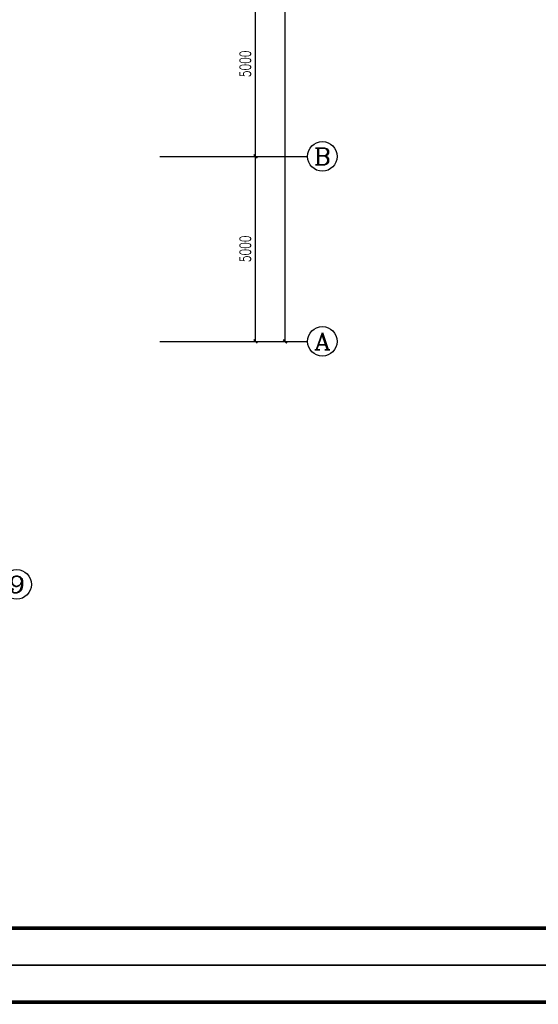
# Model space of a CAD drawing. Extents: x 427948 to 764348, y 274849 to 601549.
# Tile 160 of 203: x 651530 to 665558, y 511392 to 538009. Entities that reach past the tile are written whole.
import ezdxf
from ezdxf.enums import TextEntityAlignment as Align

# ---------------------------------------------------------------- set-up
doc = ezdxf.new("R2010")
doc.units = 0
doc.header["$LTSCALE"] = 1000
doc.header["$MEASUREMENT"] = 0
doc.layers.get('0').update_dxf_attribs({"linetype": 'CONTINUOUS'})
doc.layers.get('Defpoints').update_dxf_attribs({"linetype": 'CONTINUOUS'})
for name, color, linetype in [('AXIS', 3, 'CONTINUOUS'), ('AXIS_TEXT', 7, 'CONTINUOUS'), ('PUB_TITLE', 4, 'CONTINUOUS')]:
    doc.layers.add(name, color=color, linetype=linetype)
doc.styles.add('_TCH_AXIS', font='COMPLEX', dxfattribs={"bigfont": 'GBCBIG'})
doc.styles.add('_TCH_DIM_T3', font='SIMPLEX', dxfattribs={"width": 0.705882, "bigfont": 'GBCBIG'})
doc.styles.add('COMPLEX', font='COMPLEX')
doc.dimstyles.new('_TCH_ARCH&&100', dxfattribs={"dimtxt": 297.5, "dimasz": 100, "dimexe": 250, "dimexo": 300, "dimgap": 126.25, "dimtad": 1, "dimdec": 0, "dimzin": 0, "dimdsep": 46, "dimtxsty": '_TCH_DIM_T3', "dimblk": 'ARCHTICK', "dimcen": 0.09, "dimclrt": 7, "dimazin": 2, "dimtfac": 1, "dimtdec": 0, "dimtix": 1, "dimtmove": 2, "dimatfit": 3, "dimfxl": 1, "dimtolj": 1, "dimtzin": 0, "dimarcsym": 0})

# ---------------------------------------------------------------- blocks, each defined once
blk = doc.blocks.new('24')
at = {"layer": 'PUB_TITLE', "linetype": 'Continuous'}
blk.add_lwpolyline([(-1193989, 144319), (-1109889, 144319), (-1109889, 203719), (-1193989, 203719)], close=True, dxfattribs=at)
at = {"layer": 'PUB_TITLE', "linetype": 'Continuous', "const_width": 100}
blk.add_lwpolyline([(-1191489, 145319), (-1110889, 145319), (-1110889, 202719), (-1191489, 202719)], close=True, dxfattribs=at)
blk = doc.blocks.new('_ArchTick')
at = {"color": 0, "linetype": 'ByBlock', "const_width": 0.4}
blk.add_lwpolyline([(-0.5, -0.5), (0.5, 0.5)], dxfattribs=at)
blk = doc.blocks.new('*D225')
at = {"layer": 'AXIS', "color": 0, "lineweight": -2}
for p, q in [((655707, 534313), (658157, 534313)), ((657907, 529313), (657907, 534313)), ((655707, 529313), (658157, 529313))]:
    blk.add_line(p, q, dxfattribs=at)
at = {"layer": 'Defpoints', "color": 0}
for p in [(655407, 534313), (657907, 534313), (655407, 529313)]:
    blk.add_point(p, dxfattribs=at)
at = {"layer": 'AXIS', "color": 0, "lineweight": -2, "xscale": 100, "yscale": 100, "zscale": 100}
for p, rotation in [((657907, 534313), 90), ((657907, 529313), 270)]:
    blk.add_blockref('_ArchTick', p, dxfattribs=dict(at, rotation=rotation))
at = {"layer": 'AXIS', "color": 7, "insert": (657632, 531813), "char_height": 297.5, "attachment_point": 5, "rotation": 90, "style": '_TCH_DIM_T3'}
blk.add_mtext('\\A1;5000', dxfattribs=at)
blk = doc.blocks.new('*D226')
at = {"layer": 'AXIS', "color": 0, "lineweight": -2}
for p, q in [((655707, 539313), (658157, 539313)), ((657907, 534313), (657907, 539313)), ((655707, 534313), (658157, 534313))]:
    blk.add_line(p, q, dxfattribs=at)
at = {"layer": 'Defpoints', "color": 0}
for p in [(655407, 539313), (657907, 539313), (655407, 534313)]:
    blk.add_point(p, dxfattribs=at)
at = {"layer": 'AXIS', "color": 0, "lineweight": -2, "xscale": 100, "yscale": 100, "zscale": 100}
for p, rotation in [((657907, 539313), 90), ((657907, 534313), 270)]:
    blk.add_blockref('_ArchTick', p, dxfattribs=dict(at, rotation=rotation))
at = {"layer": 'AXIS', "color": 7, "insert": (657632, 536813), "char_height": 297.5, "attachment_point": 5, "rotation": 90, "style": '_TCH_DIM_T3'}
blk.add_mtext('\\A1;5000', dxfattribs=at)
blk = doc.blocks.new('*D230')
at = {"layer": 'AXIS', "color": 0, "lineweight": -2}
for p, q in [((655707, 556513), (658957, 556513)), ((658707, 529313), (658707, 556513)), ((655707, 529313), (658957, 529313))]:
    blk.add_line(p, q, dxfattribs=at)
at = {"layer": 'Defpoints', "color": 0}
for p in [(655407, 556513), (658707, 556513), (655407, 529313)]:
    blk.add_point(p, dxfattribs=at)
at = {"layer": 'AXIS', "color": 0, "lineweight": -2, "xscale": 100, "yscale": 100, "zscale": 100}
for p, rotation in [((658707, 556513), 90), ((658707, 529313), 270)]:
    blk.add_blockref('_ArchTick', p, dxfattribs=dict(at, rotation=rotation))
at = {"layer": 'AXIS', "color": 7, "insert": (658432, 542913), "char_height": 297.5, "attachment_point": 5, "rotation": 90, "style": '_TCH_DIM_T3'}
blk.add_mtext('\\A1;27200', dxfattribs=at)
blk = doc.blocks.new('_AXISO')
blk.add_circle((0, 0), 0.5)
at = {"layer": 'AXIS_TEXT', "style": 'COMPLEX', "width": 1.041667}
blk.add_attdef('A', text='', height=0.56, dxfattribs=at).set_placement((-0.25, -0.28), (0.25, -0.28), align=Align.FIT)

msp = doc.modelspace()

# ---------------------------------------------------------------- linework, layer by layer
at = {"layer": 'AXIS'}
for p, q in [((655316.6, 534313.1), (659316.6, 534313.1)), ((655316.6, 529313.1), (659316.6, 529313.1))]:
    msp.add_line(p, q, dxfattribs=at)

# ---------------------------------------------------------------- block references
for p in [(1790136.9, 368130.5), (1790136.9, 308730.5)]:
    msp.add_blockref('24', p)
ref = msp.add_blockref('_AXISO', (659716.6, 534313.1), dxfattribs=dict(at, xscale=800, yscale=800, zscale=800))
ref.add_attrib('A', 'B', dxfattribs={"layer": 'AXIS_TEXT', "height": 452.5, "style": '_TCH_AXIS', "width": 1.235294}).set_placement((659490.3, 534086.8), (659942.9, 534086.8), align=Align.FIT)
ref = msp.add_blockref('_AXISO', (659716.6, 529313.1), dxfattribs=dict(at, xscale=800, yscale=800, zscale=800))
ref.add_attrib('A', 'A', dxfattribs={"layer": 'AXIS_TEXT', "height": 452.5, "style": '_TCH_AXIS', "width": 1.166667}).set_placement((659490.3, 529086.8), (659942.9, 529086.8), align=Align.FIT)
ref = msp.add_blockref('_AXISO', (651449.4, 522743.5), dxfattribs=dict(at, xscale=800, yscale=800, zscale=800))
ref.add_attrib('A', '9', dxfattribs={"layer": 'AXIS_TEXT', "height": 452.5, "style": '_TCH_AXIS', "width": 1.5}).set_placement((651223.1, 522517.3), (651675.6, 522517.3), align=Align.FIT)

# ---------------------------------------------------------------- dimensions: what is measured, and where the dimension line sits
for p1, p2, distance, picture, middle in [((655407, 529313.1), (655407, 556513.1), -3300, '*D230', (658432, 542913.1)), ((655407, 534313.1), (655407, 539313.1), -2500, '*D226', (657632, 536813.1)), ((655407, 529313.1), (655407, 534313.1), -2500, '*D225', (657632, 531813.1))]:
    dim = msp.add_aligned_dim(p1=p1, p2=p2, distance=distance, dimstyle='_TCH_ARCH&&100', dxfattribs=at)
    dim.commit()
    dim.dimension.update_dxf_attribs({"geometry": picture, "text_midpoint": middle})

doc.saveas('drawing.dxf')
